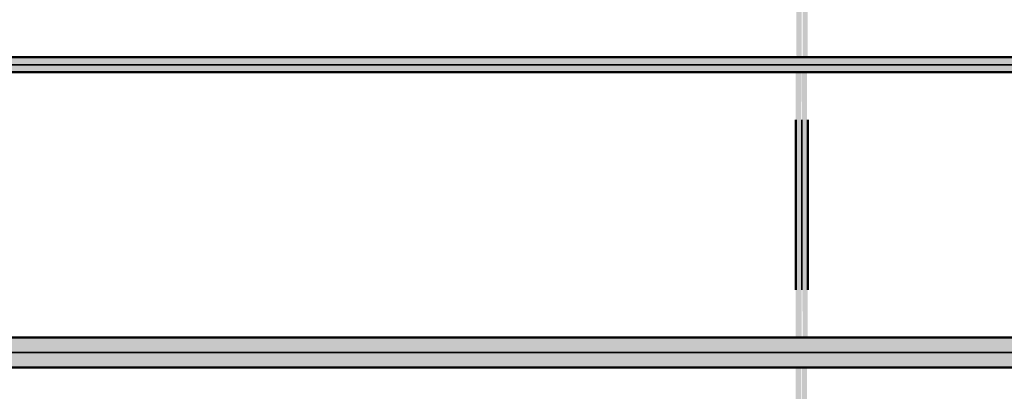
# Model space of a CAD drawing. Header units: millimetres. Extents: x -31934 to 32637, y -11608 to 10611.
# Tile 21 of 59: x 6895 to 7930, y -4700 to -4309. Entities that reach past the tile are written whole.
import ezdxf

# ---------------------------------------------------------------- set-up
doc = ezdxf.new("R2010")
doc.units = ezdxf.units.MM
doc.linetypes.add('Centro', pattern=[30, 12, -6, 6, -6])
doc.layers.add('P-PIPE', color=3, linetype='Continuous', lineweight=50)
doc.layers.add('P-PIPE-CNTR', color=3, linetype='Centro', lineweight=35)

msp = doc.modelspace()

# ---------------------------------------------------------------- hatches: boundary and pattern name
at = {"layer": 'P-PIPE'}
h = msp.add_hatch(color=10, dxfattribs=at)
h.paths.add_polyline_path([(7710.359, -5769.094), (7716.709, -5769.094), (7716.709, -5609.145), (7710.359, -5609.145)])
h.paths.add_polyline_path([(7712.219, -5593.275), (7716.709, -5593.275), (7715.927, -4674.719), (7710.359, -4674.719), (7711.294, -5593.275)])
h.paths.add_polyline_path([(7710.359, -4642.969), (7716.709, -4642.969), (7716.171, -4364.321), (7710.359, -4364.321), (7710.359, -4427.656)])
h.paths.add_polyline_path([(7716.709, -4348.451), (7716.371, -4110.475), (7713.534, -4109.467), (7713.263, -4110.577), (7710.359, -4110.612), (7711.21, -4348.451), (7716.184, -4348.451)])
h.paths.add_polyline_path([(7714.397, -4101.802), (7715.065, -4101.373), (7716.709, -4101.373), (7716.709, -3681.403), (7710.359, -3681.403), (7711.21, -4101.333), (7713.269, -4102.097), (7713.791, -4102.208)])
h.paths.add_polyline_path([(7714.397, -4110.046), (7713.268, -4103.317), (7712.013, -4106.847), (7714.094, -4109.64)])
h = msp.add_hatch(color=10, dxfattribs=at)
h.paths.add_polyline_path([(7723.059, -5769.094), (7722.208, -5609.145), (7716.709, -5609.145), (7716.709, -5769.094), (7722.842, -5769.094)])
h.paths.add_polyline_path([(7723.059, -5593.275), (7722.208, -4674.719), (7716.709, -4674.719), (7716.847, -5593.275), (7723.041, -5593.275)])
h.paths.add_polyline_path([(7720.593, -4642.969), (7723.059, -4642.969), (7722.208, -4364.321), (7716.709, -4364.321), (7717.595, -4642.969), (7719.884, -4642.969)])
h.paths.add_polyline_path([(7722.842, -4348.451), (7723.059, -4348.451), (7722.001, -4110.475), (7716.709, -4110.475), (7717.827, -4348.451), (7722.64, -4348.451)])
h.paths.add_polyline_path([(7721.199, -4101.373), (7723.059, -4101.164), (7722.208, -3681.403), (7716.709, -3681.403), (7716.709, -4101.373), (7720.934, -4101.373)])
for color, points in [(10, [(9722.826, -4356.386), (10928.095, -4356.386), (10928.095, -4348.451), (4807.074, -4349.514), (4807.074, -4356.386), (9313.757, -4356.386)]), (10, [(10928.095, -4364.321), (10928.095, -4356.386), (4807.074, -4356.386), (4807.074, -4364.321), (10540.965, -4364.321)]), (170, [(10540.965, -4658.844), (10830.752, -4658.844), (10830.752, -4642.969), (4398.482, -4643.51), (4398.482, -4658.844), (10131.896, -4658.844)]), (170, [(8086.549, -4674.719), (10830.752, -4674.178), (10830.752, -4658.844), (4398.482, -4658.844), (4398.482, -4674.719), (7677.479, -4674.719)])]:
    msp.add_hatch(color=color, dxfattribs=at).paths.add_polyline_path(points)

# ---------------------------------------------------------------- linework, layer by layer
at = {"layer": 'P-PIPE', "color": 1}
for p, q in [((10928.095, -4348.451), (4807.074, -4348.451)), ((4807.074, -4364.321), (10928.095, -4364.321)), ((7710.359, -4414.321), (7710.359, -4592.969)), ((7723.059, -4592.969), (7723.059, -4414.321))]:
    msp.add_line(p, q, dxfattribs=at)
at = {"layer": 'P-PIPE', "color": 5}
for p, q in [((10830.752, -4642.969), (4398.482, -4642.969)), ((4398.482, -4674.719), (10830.752, -4674.719))]:
    msp.add_line(p, q, dxfattribs=at)
at = {"layer": 'P-PIPE-CNTR', "color": 10, "linetype": 'Continuous'}
for p, q in [((10928.095, -4356.386), (4807.074, -4356.386)), ((7716.709, -4592.969), (7716.709, -4414.321))]:
    msp.add_line(p, q, dxfattribs=at)
at = {"layer": 'P-PIPE-CNTR', "color": 170, "linetype": 'Continuous'}
msp.add_line((4398.482, -4658.844), (10830.752, -4658.844), dxfattribs=at)

doc.saveas('drawing.dxf')
